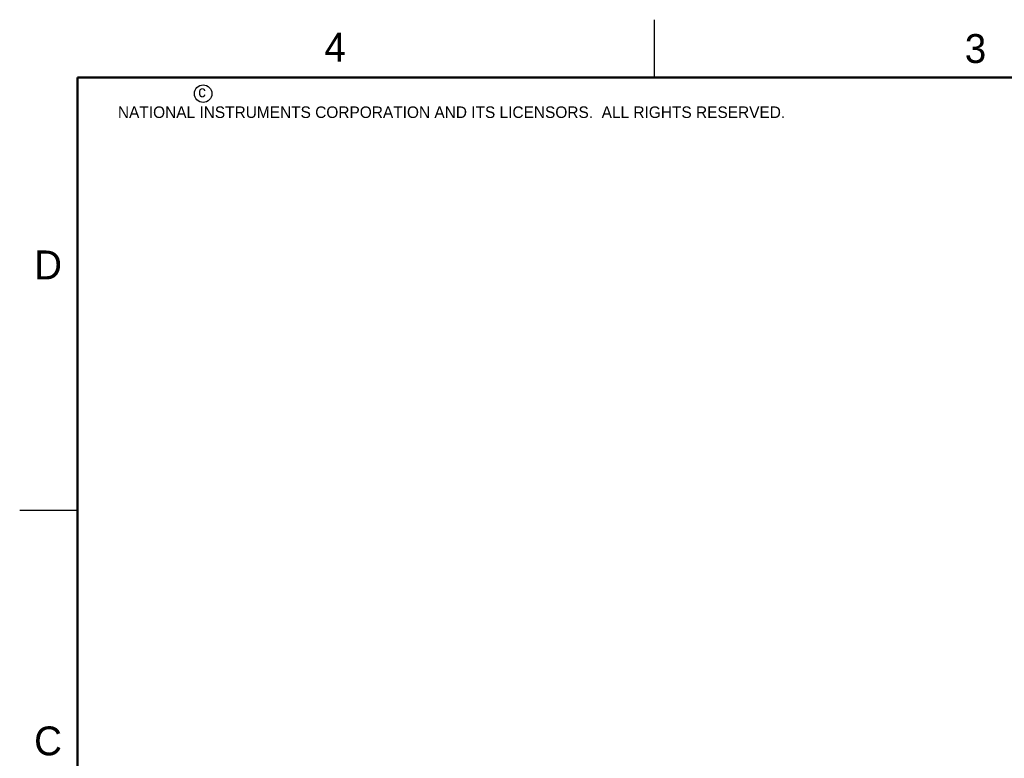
# Model space of a CAD drawing. Header units: inches. Extents: x 0 to 22, y 0 to 17.
# Tile 25 of 59: x 0 to 8.5, y 10.6 to 17. Entities that reach past the tile are written whole.
import ezdxf

# ---------------------------------------------------------------- set-up
doc = ezdxf.new("R2010")
doc.units = ezdxf.units.IN
doc.header["$LTSCALE"] = 1.21
doc.header["$MEASUREMENT"] = 0
doc.layers.get('0').update_dxf_attribs({"linetype": 'CONTINUOUS'})
doc.styles.add('TEXTSTYLE_2', font='txt')

msp = doc.modelspace()

# ---------------------------------------------------------------- linework, layer by layer
at = {"color": 2, "linetype": 'CONTINUOUS'}
for p, q in [((5.5, 16.5), (5.5, 17)), ((0, 12.75), (0.5, 12.75))]:
    msp.add_line(p, q, dxfattribs=at)
at = {"color": 7, "linetype": 'CONTINUOUS', "const_width": 0.02}
for points in [[(0.5, 16.5), (0.5, 0.5)], [(21.5, 16.5), (0.5, 16.5)]]:
    msp.add_lwpolyline(points, dxfattribs=at)
at = {"color": 2, "linetype": 'CONTINUOUS'}
msp.add_circle((1.5893, 16.359), 0.0754, dxfattribs=at)

# ---------------------------------------------------------------- texts
at = {"color": 2, "linetype": 'CONTINUOUS', "attachment_point": 1, "line_spacing_factor": 0.9, "style": 'TEXTSTYLE_2'}
for s, insert, char_height, width in [('4', (2.64, 16.8869), 0.25, 0.25), ('3', (8.1875, 16.875), 0.25, 0.25), ('c', (1.5463, 16.428), 0.1, 0.1), ('NATIONAL INSTRUMENTS CORPORATION AND ITS LICENSORS.  ALL RIGHTS RESERVED.', (0.851, 16.2482), 0.1, 7.3), ('D', (0.125, 15), 0.25, 0.25), ('C', (0.125, 10.875), 0.25, 0.25)]:
    msp.add_mtext(s, dxfattribs=dict(at, insert=insert, char_height=char_height, width=width))

doc.saveas('drawing.dxf')
